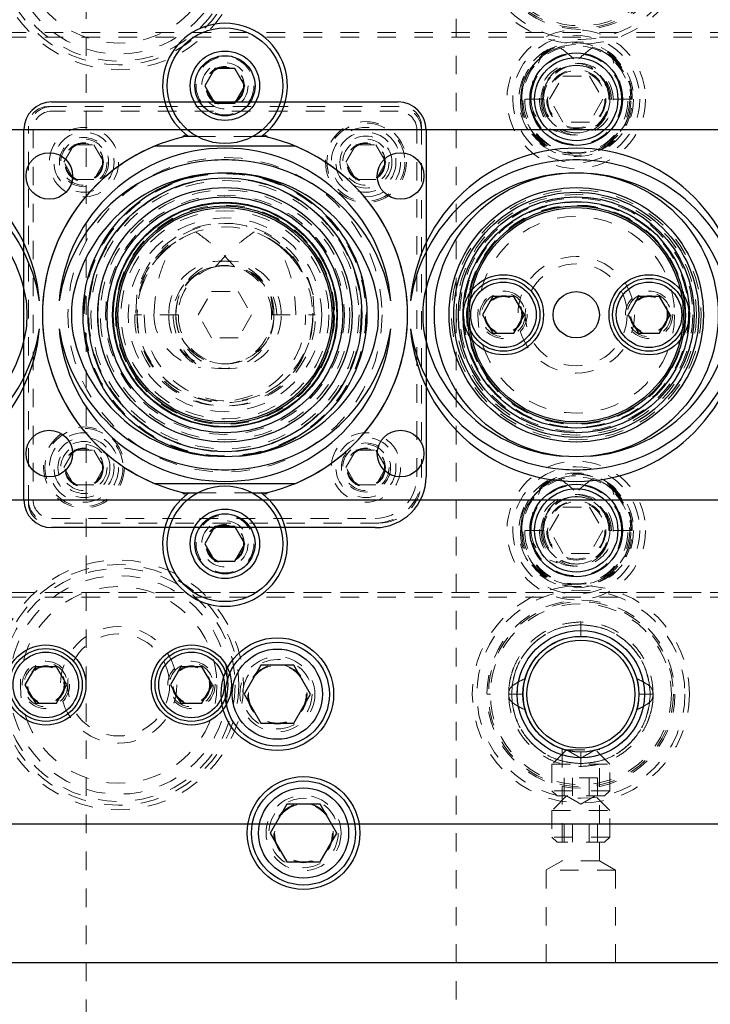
# Model space of a CAD drawing. Header units: inches. Extents: x 220 to 877, y 4 to 174.
# Tile 252 of 256: x 327.94 to 331.67, y 154.7 to 160.02. Entities that reach past the tile are written whole.
import ezdxf

# ---------------------------------------------------------------- set-up
doc = ezdxf.new("R2010")
doc.units = ezdxf.units.IN
doc.header["$LTSCALE"] = 0.5
doc.header["$MEASUREMENT"] = 0
doc.linetypes.add('HIDDEN', pattern=[0.225, 0.15, -0.075])
for name, color, linetype in [('APP-M-S', 30, 'Continuous'), ('DIE-M-S', 8, 'Continuous'), ('DIE-M-S2', 1, 'Continuous'), ('DIE-M-S3', 8, 'Continuous'), ('DSS-M-S', 53, 'Continuous'), ('DST-M-S', 53, 'Continuous'), ('MFT-M-S', 8, 'Continuous'), ('PAD-M-S', 135, 'Continuous'), ('PBU-M-S', 8, 'Continuous'), ('PUN-M-S', 8, 'Continuous'), ('ST1-M-S', 193, 'Continuous'), ('ST2-M-S', 193, 'Continuous'), ('SVD-M-S', 8, 'Continuous'), ('SVE-M-S', 8, 'Continuous'), ('SVF-M-S', 8, 'Continuous')]:
    doc.layers.add(name, color=color, linetype=linetype)

msp = doc.modelspace()

# ---------------------------------------------------------------- linework, layer by layer
at = {"layer": 'APP-M-S', "linetype": 'Continuous', "lineweight": 25}
for p, q in [((348.99763, 159.42488), (318.59763, 159.42488)), ((318.59763, 157.42488), (348.99763, 157.42488))]:
    msp.add_line(p, q, dxfattribs=at)
for centre, radius in [((328.09763, 159.17488), 0.126), ((329.99763, 159.17488), 0.126), ((329.04763, 158.42488), 0.76756), ((330.94763, 158.42488), 0.76756), ((329.04763, 158.42488), 0.68756), ((329.04763, 158.42488), 0.6875), ((330.94763, 158.42488), 0.68756), ((330.94763, 158.42488), 0.6875), ((329.04763, 158.42488), 0.63772), ((330.94763, 158.42488), 0.63772), ((329.04763, 158.42488), 0.58789), ((329.04763, 158.42488), 0.57892), ((330.94763, 158.42488), 0.58789), ((330.94763, 158.42488), 0.57892), ((328.09763, 157.67488), 0.126), ((329.99763, 157.67488), 0.126)]:
    msp.add_circle(centre, radius, dxfattribs=at)
at = {"layer": 'APP-M-S', "linetype": 'HIDDEN', "lineweight": 18}
for centre, radius in [((329.04763, 158.42488), 0.63772), ((329.04763, 158.42488), 0.60782), ((330.94763, 158.42488), 0.63772), ((330.94763, 158.42488), 0.60782), ((329.04763, 158.42488), 0.59288), ((330.94763, 158.42488), 0.59288)]:
    msp.add_circle(centre, radius, dxfattribs=at)
at = {"layer": 'APP-M-S', "linetype": 'Continuous', "lineweight": 25}
for centre, radius, start, end in [((327.14763, 158.42488), 0.90016, 4.77935, 175.22065), ((329.04763, 158.42488), 0.90016, 4.77935, 175.22065), ((330.94763, 158.42488), 0.90016, 4.77935, 175.22065), ((327.15529, 158.36094), 0.90016, 8.87911, 85.70959), ((329.03997, 158.36094), 0.90016, 94.29041, 171.12089), ((329.04763, 158.42488), 0.83706, 84.85946, 95.14054), ((329.05529, 158.36094), 0.90016, 8.87911, 85.70959), ((330.93997, 158.36094), 0.90016, 94.29041, 171.12089), ((330.94763, 158.42488), 0.83706, 84.85946, 95.14054), ((330.95529, 158.36094), 0.90016, 8.87911, 85.70959), ((327.15588, 158.3613), 0.83016, 9.60954, 85.38834), ((329.03938, 158.3613), 0.83016, 94.61166, 170.39046), ((329.05588, 158.3613), 0.83016, 9.60954, 85.38834), ((330.93938, 158.3613), 0.83016, 94.61166, 170.39046), ((330.95588, 158.3613), 0.83016, 9.60954, 85.38834), ((327.14763, 158.42488), 0.83016, 354.81659, 5.18341), ((329.04763, 158.42488), 0.83016, 174.81659, 185.18341), ((329.04763, 158.42488), 0.83016, 354.81659, 5.18341), ((330.94763, 158.42488), 0.83016, 174.81659, 185.18341), ((327.14763, 158.42488), 0.90016, 184.77935, 355.22065), ((327.15588, 158.48846), 0.83016, 274.61166, 350.39046), ((327.15529, 158.48882), 0.90016, 274.29041, 351.12089), ((329.03997, 158.48882), 0.90016, 188.87911, 265.70959), ((329.04763, 158.42488), 0.90016, 184.77935, 355.22065), ((329.03938, 158.48846), 0.83016, 189.60954, 265.38834), ((329.05588, 158.48846), 0.83016, 274.61166, 350.39046), ((329.05529, 158.48882), 0.90016, 274.29041, 351.12089), ((330.93997, 158.48882), 0.90016, 188.87911, 265.70959), ((330.94763, 158.42488), 0.90016, 184.77935, 355.22065), ((330.93938, 158.48846), 0.83016, 189.60954, 265.38834), ((330.95588, 158.48846), 0.83016, 274.61166, 350.39046), ((330.95529, 158.48882), 0.90016, 274.29041, 351.12089), ((329.04763, 158.42488), 0.83706, 264.85946, 275.14054), ((330.94763, 158.42488), 0.83706, 264.85946, 275.14054)]:
    msp.add_arc(centre, radius, start, end, dxfattribs=at)
at = {"layer": 'DIE-M-S', "linetype": 'Continuous', "lineweight": 25}
for p, q in [((328.8992, 159.38738), (328.83629, 159.38738)), ((329.25897, 159.38738), (329.19606, 159.38738)), ((328.83629, 157.46238), (328.8992, 157.46238)), ((329.19606, 157.46238), (329.25897, 157.46238)), ((318.17263, 155.67488), (334.97263, 155.67488))]:
    msp.add_line(p, q, dxfattribs=at)
at = {"layer": 'DIE-M-S', "linetype": 'HIDDEN', "lineweight": 18}
for p, q in [((329.19606, 159.38738), (328.8992, 159.38738)), ((328.8992, 157.46238), (329.19606, 157.46238))]:
    msp.add_line(p, q, dxfattribs=at)
for centre, radius in [((329.04763, 159.66238), 0.1005), ((329.04763, 157.18738), 0.1005), ((329.33096, 156.37488), 0.203)]:
    msp.add_circle(centre, radius, dxfattribs=at)
at = {"layer": 'DIE-M-S', "linetype": 'Continuous', "lineweight": 25}
for centre, radius in [((330.94763, 158.42488), 0.6625), ((330.94763, 158.42488), 0.6125), ((330.94763, 158.42488), 0.125), ((329.33096, 156.37488), 0.3045), ((330.97263, 156.37488), 0.3135)]:
    msp.add_circle(centre, radius, dxfattribs=at)
for centre, radius, start, end in [((329.04763, 159.66238), 0.3375, 305.43094, 234.56906), ((328.82763, 159.38238), 0.01, 30, 162.85405), ((329.26763, 159.38238), 0.01, 17.14595, 150), ((329.04763, 158.42488), 0.9875, 103.44202, 256.55798), ((329.04763, 158.42488), 0.9875, 283.44202, 76.55798), ((329.04763, 157.18738), 0.3375, 125.43094, 54.56906), ((328.82763, 157.46738), 0.01, 197.14595, 330), ((329.26763, 157.46738), 0.01, 210, 342.85405)]:
    msp.add_arc(centre, radius, start, end, dxfattribs=at)
at = {"layer": 'DIE-M-S2', "linetype": 'Continuous', "lineweight": 25}
for p, q in [((328.82684, 159.38738), (328.81807, 159.38533)), ((328.83629, 159.38738), (328.82684, 159.38738)), ((328.8992, 159.38738), (328.85197, 159.38738)), ((329.24329, 159.38738), (329.19606, 159.38738)), ((329.26842, 159.38738), (329.25897, 159.38738)), ((329.27719, 159.38533), (329.26842, 159.38738)), ((328.67014, 159.33738), (329.42512, 159.33738)), ((329.42512, 157.51238), (328.67014, 157.51238)), ((328.81807, 157.46443), (328.82684, 157.46238)), ((328.82684, 157.46238), (328.83629, 157.46238)), ((328.85197, 157.46238), (328.8992, 157.46238)), ((329.19606, 157.46238), (329.24329, 157.46238)), ((329.25897, 157.46238), (329.26842, 157.46238)), ((329.26842, 157.46238), (329.27719, 157.46443))]:
    msp.add_line(p, q, dxfattribs=at)
at = {"layer": 'DIE-M-S2', "linetype": 'HIDDEN', "lineweight": 18}
for p, q in [((329.19606, 159.38738), (328.8992, 159.38738)), ((328.8992, 157.46238), (329.19606, 157.46238))]:
    msp.add_line(p, q, dxfattribs=at)
at = {"layer": 'DIE-M-S2', "linetype": 'Continuous', "lineweight": 25}
for radius in [0.63775, 0.60775]:
    msp.add_circle((329.04763, 158.42488), radius, dxfattribs=at)
for start, end in [(112.47437, 247.52563), (292.47437, 67.52563)]:
    msp.add_arc((329.04763, 158.42488), 0.9875, start, end, dxfattribs=at)
at = {"layer": 'DIE-M-S3', "linetype": 'HIDDEN', "lineweight": 18}
for centre, radius in [((330.94763, 159.58988), 0.34375), ((330.94763, 159.58988), 0.31), ((330.94763, 159.58988), 0.245), ((330.94763, 159.58988), 0.16), ((330.94763, 159.58988), 0.155), ((329.04763, 158.42488), 0.725), ((329.04763, 158.42488), 0.675), ((330.94763, 157.25988), 0.34375), ((330.94763, 157.25988), 0.31), ((330.94763, 157.25988), 0.245), ((330.94763, 157.25988), 0.16), ((330.94763, 157.25988), 0.155), ((330.97263, 156.37488), 0.34375)]:
    msp.add_circle(centre, radius, dxfattribs=at)
at = {"layer": 'DIE-M-S3', "linetype": 'Continuous', "lineweight": 25}
for centre, radius in [((330.94763, 159.58988), 0.25), ((330.94763, 159.58988), 0.225), ((329.04763, 158.42488), 0.605), ((330.94763, 157.25988), 0.25), ((330.94763, 157.25988), 0.225)]:
    msp.add_circle(centre, radius, dxfattribs=at)
at = {"layer": 'DSS-M-S', "linetype": 'HIDDEN', "lineweight": 18}
for centre, radius in [((329.04763, 158.42488), 0.52345), ((329.33096, 156.37488), 0.15625)]:
    msp.add_circle(centre, radius, dxfattribs=at)
at = {"layer": 'DST-M-S', "linetype": 'HIDDEN', "lineweight": 18}
for centre, radius in [((328.47263, 160.42488), 0.65), ((328.47263, 160.42488), 0.62992), ((328.47263, 160.42488), 0.59055), ((328.47263, 160.42488), 0.5315), ((329.81013, 159.24988), 0.1875), ((330.94763, 158.42488), 0.65), ((330.94763, 158.42488), 0.62992), ((330.94763, 158.42488), 0.59055), ((330.94763, 158.42488), 0.5315), ((330.94763, 158.42488), 0.31496), ((330.94763, 158.42488), 0.27559), ((330.55393, 158.42488), 0.12795), ((331.34133, 158.42488), 0.12795), ((328.28513, 157.59988), 0.1875), ((328.47263, 156.42488), 0.65), ((328.47263, 156.42488), 0.62992), ((328.47263, 156.42488), 0.59055), ((328.47263, 156.42488), 0.5315), ((328.47263, 156.42488), 0.31496), ((328.47263, 156.42488), 0.27559), ((328.07893, 156.42488), 0.12795), ((328.86633, 156.42488), 0.12795), ((329.47263, 155.62488), 0.203)]:
    msp.add_circle(centre, radius, dxfattribs=at)
at = {"layer": 'DST-M-S', "linetype": 'Continuous', "lineweight": 25}
for centre, radius in [((330.55393, 158.42488), 0.21654), ((331.34133, 158.42488), 0.21654), ((330.97263, 156.37488), 0.34375), ((328.07893, 156.42488), 0.21654), ((328.86633, 156.42488), 0.21654), ((329.47263, 155.62488), 0.3045)]:
    msp.add_circle(centre, radius, dxfattribs=at)
at = {"layer": 'MFT-M-S', "linetype": 'HIDDEN', "lineweight": 18}
for p, q in [((328.29763, 166.92488), (328.29763, 149.92488)), ((330.29763, 149.92488), (330.29763, 166.92488))]:
    msp.add_line(p, q, dxfattribs=at)
at = {"layer": 'PAD-M-S', "linetype": 'HIDDEN', "lineweight": 18}
for p, q in [((328.09013, 159.54988), (330.00513, 159.54988)), ((329.98513, 159.52488), (328.11013, 159.52488)), ((327.98513, 157.40488), (327.98513, 159.44488)), ((330.11013, 159.44488), (330.11013, 157.52988)), ((328.01013, 159.42488), (328.01013, 157.42488)), ((330.08513, 157.54988), (330.08513, 159.42488)), ((328.11013, 157.32488), (329.86013, 157.32488)), ((329.88013, 157.29988), (328.09013, 157.29988))]:
    msp.add_line(p, q, dxfattribs=at)
for centre, radius in [((330.97263, 160.47488), 0.5875), ((330.97263, 160.47488), 0.5), ((329.81013, 159.24988), 0.21875), ((329.81013, 159.24988), 0.211), ((328.28513, 159.24988), 0.13281), ((328.28513, 159.24988), 0.1005), ((329.81013, 159.24988), 0.1405), ((329.04763, 158.42488), 0.85), ((329.04763, 158.42488), 0.766), ((328.28513, 157.59988), 0.21875), ((328.28513, 157.59988), 0.211), ((328.28513, 157.59988), 0.1405), ((329.81013, 157.59988), 0.13281), ((329.81013, 157.59988), 0.1005), ((330.97263, 156.37488), 0.5875), ((330.97263, 156.37488), 0.5), ((329.47263, 155.62488), 0.15625)]:
    msp.add_circle(centre, radius, dxfattribs=at)
for centre, radius, start, end in [((328.11013, 159.42488), 0.125, 90, 180), ((328.09013, 159.44488), 0.105, 90, 180), ((328.11013, 159.42488), 0.1, 90, 180), ((329.98513, 159.42488), 0.125, 0, 90), ((329.98513, 159.42488), 0.1, 0, 90), ((330.00513, 159.44488), 0.105, 0, 90), ((329.86013, 157.54988), 0.225, 270, 0), ((329.86013, 157.54988), 0.25, 270, 0), ((329.88013, 157.52988), 0.23, 270, 0), ((328.11013, 157.42488), 0.125, 180, 270), ((328.11013, 157.42488), 0.1, 180, 270), ((328.09013, 157.40488), 0.105, 180, 270)]:
    msp.add_arc(centre, radius, start, end, dxfattribs=at)
at = {"layer": 'PBU-M-S', "linetype": 'HIDDEN', "lineweight": 18}
msp.add_line((316.97263, 154.92488), (334.97263, 154.92488), dxfattribs=at)
for centre, radius in [((328.47263, 160.42488), 0.675), ((329.81013, 159.24988), 0.1005), ((330.94763, 158.42488), 0.675), ((328.28513, 157.59988), 0.1005), ((328.47263, 156.42488), 0.675)]:
    msp.add_circle(centre, radius, dxfattribs=at)
at = {"layer": 'PUN-M-S', "linetype": 'HIDDEN', "lineweight": 18}
for radius in [0.85, 0.7625, 0.7375, 0.64593, 0.58801, 0.57898]:
    msp.add_circle((329.04763, 158.42488), radius, dxfattribs=at)
at = {"layer": 'ST1-M-S', "linetype": 'HIDDEN', "lineweight": 18}
for p, q in [((334.97263, 159.94988), (318.17263, 159.94988)), ((334.97263, 159.92488), (318.17263, 159.92488)), ((334.97263, 156.92488), (318.17263, 156.92488)), ((334.97263, 156.89988), (318.17263, 156.89988)), ((330.87213, 156.07869), (330.87213, 155.47511)), ((331.07313, 155.47511), (331.07313, 156.07861)), ((330.87213, 155.47511), (330.78513, 155.42488)), ((331.07313, 155.47511), (330.87213, 155.47511)), ((331.16013, 155.42488), (331.07313, 155.47511)), ((331.16013, 155.42488), (330.78513, 155.42488)), ((330.78513, 155.42488), (330.78513, 154.92488)), ((331.16013, 154.92488), (331.16013, 155.42488))]:
    msp.add_line(p, q, dxfattribs=at)
at = {"layer": 'ST1-M-S', "linetype": 'Continuous', "lineweight": 25}
for p, q in [((328.11013, 159.57488), (329.98513, 159.57488)), ((327.96013, 157.42488), (327.96013, 159.42488)), ((330.13513, 159.42488), (330.13513, 157.54988)), ((329.86013, 157.27488), (328.11013, 157.27488)), ((318.17263, 154.92488), (334.97263, 154.92488))]:
    msp.add_line(p, q, dxfattribs=at)
for centre, radius, start, end in [((328.11013, 159.42488), 0.15, 90, 180), ((329.98513, 159.42488), 0.15, 0, 90), ((329.86013, 157.54988), 0.275, 270, 0), ((328.11013, 157.42488), 0.15, 180, 270)]:
    msp.add_arc(centre, radius, start, end, dxfattribs=at)
at = {"layer": 'ST2-M-S', "linetype": 'HIDDEN', "lineweight": 18}
for p, q in [((334.97263, 159.92488), (326.72263, 159.92488)), ((326.72263, 156.92488), (334.97263, 156.92488))]:
    msp.add_line(p, q, dxfattribs=at)
for centre in [(330.94763, 159.58988), (330.94763, 157.25988)]:
    msp.add_circle(centre, 0.28906, dxfattribs=at)
at = {"layer": 'ST2-M-S', "linetype": 'Continuous', "lineweight": 25}
msp.add_circle((329.04763, 158.42488), 0.74, dxfattribs=at)
at = {"layer": 'SVD-M-S', "linetype": 'HIDDEN', "lineweight": 18}
for p, q in [((331.14674, 159.80797), (331.12984, 159.82227)), ((330.80329, 159.58988), (330.87546, 159.71488)), ((330.87546, 159.71488), (331.0198, 159.71488)), ((331.0198, 159.71488), (331.09197, 159.58988)), ((331.10079, 159.68859), (331.1065, 159.66634)), ((330.77236, 159.58988), (330.64538, 159.58988)), ((330.87546, 159.46488), (330.80329, 159.58988)), ((331.09197, 159.58988), (331.0198, 159.46488)), ((331.13745, 159.58988), (331.1229, 159.58988)), ((331.24988, 159.58988), (331.13745, 159.58988)), ((331.0198, 159.46488), (330.87546, 159.46488)), ((329.34646, 158.7941), (329.31263, 158.81909)), ((329.33463, 158.80338), (329.37794, 158.76446)), ((329.40326, 158.73976), (329.34646, 158.7941)), ((328.90329, 158.42488), (328.97546, 158.54988)), ((328.97546, 158.54988), (329.1198, 158.54988)), ((329.1198, 158.54988), (329.19197, 158.42488)), ((328.5712, 158.53334), (328.56502, 158.42488)), ((329.53024, 158.42488), (329.52406, 158.53334)), ((328.79566, 158.42488), (328.5596, 158.42488)), ((328.97546, 158.29988), (328.90329, 158.42488)), ((329.19197, 158.42488), (329.1198, 158.29988)), ((329.2996, 158.42488), (329.52263, 158.42488)), ((329.52263, 158.42488), (329.52256, 158.433)), ((329.53566, 158.42488), (329.52263, 158.42488)), ((329.1198, 158.29988), (328.97546, 158.29988)), ((331.14674, 157.47797), (331.12984, 157.49227)), ((330.80329, 157.25988), (330.87546, 157.38488)), ((330.87546, 157.38488), (331.0198, 157.38488)), ((331.0198, 157.38488), (331.09197, 157.25988)), ((331.10079, 157.35859), (331.1065, 157.33634)), ((330.77236, 157.25988), (330.64538, 157.25988)), ((330.87546, 157.13488), (330.80329, 157.25988)), ((331.09197, 157.25988), (331.0198, 157.13488)), ((331.13745, 157.25988), (331.1229, 157.25988)), ((331.24988, 157.25988), (331.13745, 157.25988)), ((331.0198, 157.13488), (330.87546, 157.13488))]:
    msp.add_line(p, q, dxfattribs=at)
at = {"layer": 'SVD-M-S', "linetype": 'Continuous', "lineweight": 25}
for p, q in [((328.9935, 159.75613), (328.93938, 159.66238)), ((329.10176, 159.75613), (328.9935, 159.75613)), ((329.15588, 159.66238), (329.10176, 159.75613)), ((328.93938, 159.66238), (328.9935, 159.56863)), ((329.10176, 159.56863), (329.15588, 159.66238)), ((328.9935, 159.56863), (329.10176, 159.56863)), ((328.9935, 157.28113), (328.93938, 157.18738)), ((329.10176, 157.28113), (328.9935, 157.28113)), ((329.15588, 157.18738), (329.10176, 157.28113)), ((328.93938, 157.18738), (328.9935, 157.09363)), ((329.10176, 157.09363), (329.15588, 157.18738)), ((328.9935, 157.09363), (329.10176, 157.09363)), ((329.2409, 156.53088), (329.15083, 156.37488)), ((329.42103, 156.53088), (329.2409, 156.53088)), ((329.5111, 156.37488), (329.42103, 156.53088)), ((329.15083, 156.37488), (329.2409, 156.21888)), ((329.42103, 156.21888), (329.5111, 156.37488)), ((329.2409, 156.21888), (329.42103, 156.21888))]:
    msp.add_line(p, q, dxfattribs=at)
for centre, radius in [((329.04763, 159.66238), 0.3125), ((329.04763, 159.66238), 0.1875), ((329.04763, 159.66238), 0.1625), ((329.04763, 157.18738), 0.3125), ((329.04763, 157.18738), 0.1875), ((329.04763, 157.18738), 0.1625), ((329.33096, 156.37488), 0.28125), ((329.33096, 156.37488), 0.24375)]:
    msp.add_circle(centre, radius, dxfattribs=at)
at = {"layer": 'SVD-M-S', "linetype": 'HIDDEN', "lineweight": 18}
for centre, radius in [((330.94763, 159.58988), 0.375), ((329.04763, 159.66238), 0.15625), ((329.04763, 159.66238), 0.125), ((329.04763, 159.66238), 0.10497), ((329.04763, 159.66238), 0.1047), ((329.04763, 159.66238), 0.10418), ((330.94763, 159.58988), 0.18221), ((329.04763, 158.42488), 0.5625), ((329.04763, 158.42488), 0.265), ((330.94763, 157.25988), 0.375), ((330.94763, 157.25988), 0.18221), ((329.04763, 157.18738), 0.15625), ((329.04763, 157.18738), 0.125), ((329.04763, 157.18738), 0.10497), ((329.04763, 157.18738), 0.1047), ((329.04763, 157.18738), 0.10418), ((329.33096, 156.37488), 0.1875), ((329.33096, 156.37488), 0.16072), ((329.33096, 156.37488), 0.16045), ((329.33096, 156.37488), 0.15993)]:
    msp.add_circle(centre, radius, dxfattribs=at)
for centre, radius, start, end in [((330.94327, 159.59644), 0.29796, 32.96782, 181.2606), ((330.9511, 159.59485), 0.29882, 359.04661, 180.95339), ((330.94488, 159.59188), 0.29257, 107.48638, 180.39147), ((330.94763, 159.58988), 0.29531, 51.90071, 0), ((330.95446, 159.59799), 0.28553, 46.15103, 72.92672), ((330.93924, 159.59311), 0.19063, 359.02997, 180.97003), ((330.95602, 159.59311), 0.19063, 359.02997, 180.97003), ((330.94553, 159.59225), 0.18013, 82.17111, 180.75512), ((330.95257, 159.59355), 0.17926, 98.7849, 156.04284), ((330.94973, 159.59225), 0.18013, 359.24488, 97.82889), ((330.94269, 159.59355), 0.17926, 23.95716, 81.2151), ((330.94416, 159.58491), 0.29882, 179.04661, 0.95339), ((330.9511, 159.58491), 0.29882, 179.04661, 0.95339), ((330.93924, 159.58511), 0.28696, 179.04661, 0.95339), ((330.95602, 159.58511), 0.28696, 179.04661, 0.95339), ((330.93924, 159.58665), 0.19063, 179.02997, 0.97003), ((330.95457, 159.58909), 0.20593, 179.77925, 237.8416), ((330.95602, 159.58665), 0.19063, 179.02997, 0.97003), ((330.94416, 159.58685), 0.17877, 179.02997, 0.97003), ((330.9511, 159.58685), 0.17877, 179.02997, 0.97003), ((329.04009, 158.44279), 0.47755, 26.39965, 169.07072), ((329.05299, 158.43839), 0.48055, 11.39562, 181.61091), ((329.04147, 158.42924), 0.46886, 108.87727, 180.53304), ((329.04763, 158.42488), 0.475, 56.08967, 0), ((329.06352, 158.44349), 0.45225, 48.92707, 71.70514), ((329.02825, 158.43161), 0.28446, 358.6441, 181.3559), ((329.06701, 158.43161), 0.28446, 358.6441, 181.3559), ((329.04326, 158.43021), 0.26069, 77.47985, 181.17228), ((329.06076, 158.42775), 0.26511, 104.25371, 180.61984), ((329.052, 158.43021), 0.26069, 358.82772, 102.52015), ((329.0345, 158.42775), 0.26511, 359.38016, 75.74629), ((329.04111, 158.41329), 0.48166, 178.62082, 1.37918), ((329.05415, 158.41329), 0.48166, 178.62082, 1.37918), ((329.02825, 158.41391), 0.45575, 178.62082, 1.37918), ((329.06701, 158.41391), 0.45575, 178.62082, 1.37918), ((329.02825, 158.41815), 0.28446, 178.6441, 1.3559), ((329.06345, 158.42274), 0.31958, 179.61661, 242.34623), ((329.04111, 158.41857), 0.25856, 178.60069, 1.39931), ((329.06701, 158.41815), 0.28446, 178.6441, 1.3559), ((329.05415, 158.41857), 0.25856, 178.60069, 1.39931), ((330.94327, 157.26644), 0.29796, 32.96782, 181.2606), ((330.9511, 157.26485), 0.29882, 359.04661, 180.95339), ((330.94488, 157.26188), 0.29257, 107.48638, 180.39147), ((330.94763, 157.25988), 0.29531, 51.90071, 0), ((330.95446, 157.26799), 0.28553, 46.15103, 72.92672), ((330.93924, 157.26311), 0.19063, 359.02997, 180.97003), ((330.95602, 157.26311), 0.19063, 359.02997, 180.97003), ((330.94553, 157.26225), 0.18013, 82.17111, 180.75512), ((330.95257, 157.26355), 0.17926, 98.7849, 156.04284), ((330.94973, 157.26225), 0.18013, 359.24488, 97.82889), ((330.94269, 157.26355), 0.17926, 23.95716, 81.2151), ((330.94416, 157.25491), 0.29882, 179.04661, 0.95339), ((330.9511, 157.25491), 0.29882, 179.04661, 0.95339), ((330.93924, 157.25511), 0.28696, 179.04661, 0.95339), ((330.95602, 157.25511), 0.28696, 179.04661, 0.95339), ((330.93924, 157.25665), 0.19063, 179.02997, 0.97003), ((330.95457, 157.25909), 0.20593, 179.77925, 237.8416), ((330.94416, 157.25685), 0.17877, 179.02997, 0.97003), ((330.95602, 157.25665), 0.19063, 179.02997, 0.97003), ((330.9511, 157.25685), 0.17877, 179.02997, 0.97003)]:
    msp.add_arc(centre, radius, start, end, dxfattribs=at)
for centre, major_axis, ratio, start_param, end_param in [((330.94494, 159.58988), (-0.298, 0), 0.9770185, 5.3589201, 6.2831853), ((330.95032, 159.58988), (0.298, 0), 0.9770185, 0, 0.9242652), ((330.94383, 159.58988), (-0.18602, 0), 0.9770185, 4.8127458, 6.2831853), ((330.95143, 159.58988), (0.18602, 0), 0.9770185, 0, 1.4704395), ((330.95032, 159.58988), (-0.17952, 0), 0.9770185, 5.8321061, 6.2831853), ((330.94494, 159.58988), (0.17952, 0), 0.9770185, 0, 0.4510792), ((330.89702, 159.58988), (-0.19435, 0), 0.9353071, 0, 1.2996527), ((330.9899, 159.58988), (0.23209, 0), 0.9661431, 3.1415927, 4.0379113), ((329.0403, 158.42488), (-0.48233, 0), 0.966834, 5.275983, 6.0484615), ((329.05496, 158.42488), (0.48233, 0), 0.966834, 0.2347238, 1.0072023), ((329.0402, 158.42488), (-0.27243, 0), 0.966834, 4.8772739, 6.2831853), ((329.05506, 158.42488), (0.27243, 0), 0.966834, 0, 1.4059114), ((328.9759, 158.42488), (-0.31206, 0), 0.9318009, 0, 1.3747819), ((329.15315, 158.42488), (0.38537, 0), 0.9410518, 3.1415927, 4.0466314), ((330.94494, 157.25988), (-0.298, 0), 0.9770185, 5.3589201, 6.2831853), ((330.95032, 157.25988), (0.298, 0), 0.9770185, 0, 0.9242652), ((330.94383, 157.25988), (-0.18602, 0), 0.9770185, 4.8127458, 6.2831853), ((330.95143, 157.25988), (0.18602, 0), 0.9770185, 0, 1.4704395), ((330.95032, 157.25988), (-0.17952, 0), 0.9770185, 5.8321061, 6.2831853), ((330.94494, 157.25988), (0.17952, 0), 0.9770185, 0, 0.4510792), ((330.89702, 157.25988), (-0.19435, 0), 0.9353071, 0, 1.2996527), ((330.9899, 157.25988), (0.23209, 0), 0.9661431, 3.1415927, 4.0379113)]:
    msp.add_ellipse(centre, major_axis=major_axis, ratio=ratio, start_param=start_param, end_param=end_param, dxfattribs=at)
for points, knots in [([(330.85697, 159.87093), (330.88031, 159.85328), (330.92063, 159.82278), (330.95542, 159.78614), (330.97007, 159.77071)], [0, 0, 0, 0, 0.5788633, 1, 1, 1, 1]), ([(331.03829, 159.87093), (331.01495, 159.85328), (330.97463, 159.82278), (330.93984, 159.78614), (330.92519, 159.77071)], [0, 0, 0, 0, 0.5788633, 1, 1, 1, 1]), ([(330.70267, 159.58988), (330.70441, 159.62207), (330.70861, 159.6996), (330.73802, 159.77172), (330.75522, 159.8139)], [0, 0, 0, 0, 0.4151488, 1, 1, 1, 1]), ([(331.14004, 159.8139), (331.16298, 159.78988), (331.20882, 159.74187), (331.23894, 159.65952), (331.24189, 159.60808), (331.24294, 159.58988)], [0, 0, 0, 0, 0.3929723, 0.7852535, 1, 1, 1, 1]), ([(331.19259, 159.58988), (331.19085, 159.62207), (331.18665, 159.6996), (331.15724, 159.77172), (331.14004, 159.8139)], [0, 0, 0, 0, 0.4151488, 1, 1, 1, 1]), ([(328.88977, 158.87288), (328.92451, 158.84752), (329.00075, 158.79184), (329.06487, 158.72247), (329.09977, 158.6847)], [0, 0, 0, 0, 0.4555585, 1, 1, 1, 1]), ([(329.20549, 158.87288), (329.17075, 158.84752), (329.09451, 158.79184), (329.03039, 158.72247), (328.99549, 158.6847)], [0, 0, 0, 0, 0.45555852, 1, 1, 1, 1]), ([(328.66384, 158.42488), (328.66665, 158.4733), (328.67186, 158.5628), (328.70784, 158.69014), (328.74292, 158.76537), (328.76063, 158.80338)], [0, 0, 0, 0, 0.3683479, 0.680906, 1, 1, 1, 1]), ([(329.43142, 158.42488), (329.42861, 158.4733), (329.4234, 158.5628), (329.38742, 158.69014), (329.35234, 158.76537), (329.33463, 158.80338)], [0, 0, 0, 0, 0.3683479, 0.680906, 1, 1, 1, 1]), ([(329.40255, 158.73899), (329.417, 158.72195), (329.44852, 158.68476), (329.48422, 158.61677), (329.5155, 158.52933), (329.52001, 158.46328), (329.52263, 158.42488)], [0, 0, 0, 0, 0.1963373, 0.4284174, 0.667666, 1, 1, 1, 1]), ([(329.29779, 158.51233), (329.29794, 158.51141), (329.30268, 158.48254), (329.30387, 158.45324), (329.30502, 158.42488)], [0, 0, 0, 0, 0.0318365, 1, 1, 1, 1]), ([(330.85697, 157.54093), (330.88031, 157.52328), (330.92063, 157.49278), (330.95542, 157.45614), (330.97007, 157.44071)], [0, 0, 0, 0, 0.5788633, 1, 1, 1, 1]), ([(331.03829, 157.54093), (331.01495, 157.52328), (330.97463, 157.49278), (330.93984, 157.45614), (330.92519, 157.44071)], [0, 0, 0, 0, 0.5788633, 1, 1, 1, 1]), ([(330.70267, 157.25988), (330.70441, 157.29207), (330.70861, 157.3696), (330.73802, 157.44172), (330.75522, 157.4839)], [0, 0, 0, 0, 0.4151488, 1, 1, 1, 1]), ([(331.14004, 157.4839), (331.16298, 157.45988), (331.20882, 157.41187), (331.23894, 157.32952), (331.24189, 157.27808), (331.24294, 157.25988)], [0, 0, 0, 0, 0.3929723, 0.7852535, 1, 1, 1, 1]), ([(331.19259, 157.25988), (331.19085, 157.29207), (331.18665, 157.3696), (331.15724, 157.44172), (331.14004, 157.4839)], [0, 0, 0, 0, 0.4151488, 1, 1, 1, 1])]:
    msp.add_open_spline(points, degree=3, knots=knots, dxfattribs=at)
at = {"layer": 'SVE-M-S', "linetype": 'HIDDEN', "lineweight": 18}
for p, q in [((330.89463, 156.07488), (330.81638, 155.99663)), ((330.89463, 156.07488), (331.05063, 156.07488)), ((330.89463, 156.07488), (330.97263, 156.02985)), ((330.97263, 156.02985), (331.05063, 156.07488)), ((331.12888, 155.99663), (331.05063, 156.07488)), ((330.81638, 155.99663), (331.12888, 155.99663)), ((330.81638, 155.99663), (330.81638, 155.85263)), ((331.12888, 155.85263), (331.12888, 155.99663)), ((331.06281, 155.92331), (330.88245, 155.92331)), ((330.88245, 155.92331), (330.88245, 155.82488)), ((330.92754, 155.92331), (330.92754, 155.82488)), ((331.01772, 155.92331), (331.01772, 155.82488)), ((331.06281, 155.92331), (331.06281, 155.82488)), ((331.12888, 155.85263), (330.81638, 155.85263)), ((330.81638, 155.85263), (330.84413, 155.82488)), ((331.10113, 155.82488), (331.12888, 155.85263)), ((330.89463, 155.82488), (330.81638, 155.74663)), ((331.10113, 155.82488), (330.84413, 155.82488)), ((330.89463, 155.82488), (330.97263, 155.77985)), ((330.97263, 155.77985), (331.05063, 155.82488)), ((331.12888, 155.74663), (331.05063, 155.82488)), ((330.81638, 155.74663), (331.12888, 155.74663)), ((330.81638, 155.74663), (330.81638, 155.60263)), ((331.12888, 155.60263), (331.12888, 155.74663)), ((331.06281, 155.67331), (330.88245, 155.67331)), ((330.88245, 155.67331), (330.88245, 155.57488)), ((330.92754, 155.67331), (330.92754, 155.57488)), ((331.01772, 155.67331), (331.01772, 155.57488)), ((331.06281, 155.67331), (331.06281, 155.57488)), ((331.12888, 155.60263), (330.81638, 155.60263)), ((330.81638, 155.60263), (330.84413, 155.57488)), ((331.10113, 155.57488), (330.84413, 155.57488)), ((331.10113, 155.57488), (331.12888, 155.60263))]:
    msp.add_line(p, q, dxfattribs=at)
at = {"layer": 'SVE-M-S', "linetype": 'Continuous', "lineweight": 25}
for radius in [0.3125, 0.29167]:
    msp.add_circle((330.97263, 156.37488), radius, dxfattribs=at)
at = {"layer": 'SVE-M-S', "linetype": 'HIDDEN', "lineweight": 18}
msp.add_circle((330.97263, 156.37488), 0.29167, dxfattribs=at)
at = {"layer": 'SVF-M-S', "linetype": 'HIDDEN', "lineweight": 18}
for p, q in [((328.17688, 159.24988), (328.231, 159.34363)), ((328.231, 159.34363), (328.33926, 159.34363)), ((328.33926, 159.34363), (328.39338, 159.24988)), ((329.70188, 159.24988), (329.756, 159.34363)), ((329.756, 159.34363), (329.86426, 159.34363)), ((329.86426, 159.34363), (329.91838, 159.24988)), ((328.231, 159.15613), (328.17688, 159.24988)), ((328.39338, 159.24988), (328.33926, 159.15613)), ((329.756, 159.15613), (329.70188, 159.24988)), ((329.91838, 159.24988), (329.86426, 159.15613)), ((328.33926, 159.15613), (328.231, 159.15613)), ((329.86426, 159.15613), (329.756, 159.15613)), ((328.17688, 157.59988), (328.231, 157.69363)), ((328.231, 157.69363), (328.33926, 157.69363)), ((328.33926, 157.69363), (328.39338, 157.59988)), ((329.70188, 157.59988), (329.756, 157.69363)), ((329.756, 157.69363), (329.86426, 157.69363)), ((329.86426, 157.69363), (329.91838, 157.59988)), ((328.231, 157.50613), (328.17688, 157.59988)), ((328.39338, 157.59988), (328.33926, 157.50613)), ((329.756, 157.50613), (329.70188, 157.59988)), ((329.91838, 157.59988), (329.86426, 157.50613)), ((328.33926, 157.50613), (328.231, 157.50613)), ((329.86426, 157.50613), (329.756, 157.50613)), ((330.97263, 156.76553), (330.97263, 156.68753)), ((330.72228, 156.56216), (330.72228, 156.56216)), ((330.48343, 156.37488), (330.46443, 156.37488)), ((330.66009, 156.37487), (330.59767, 156.37487)), ((331.28517, 156.37489), (331.34759, 156.37489)), ((331.48083, 156.37488), (331.48083, 156.37488)), ((331.53513, 156.37488), (331.53513, 156.37488)), ((330.97263, 155.98423), (330.97263, 156.06223))]:
    msp.add_line(p, q, dxfattribs=at)
at = {"layer": 'SVF-M-S', "linetype": 'Continuous', "lineweight": 25}
for p, q in [((330.4971, 158.52331), (330.44028, 158.42488)), ((330.61075, 158.52331), (330.4971, 158.52331)), ((330.66758, 158.42488), (330.61075, 158.52331)), ((331.2845, 158.52331), (331.22768, 158.42488)), ((331.39816, 158.52331), (331.2845, 158.52331)), ((331.45498, 158.42488), (331.39816, 158.52331)), ((330.44028, 158.42488), (330.4971, 158.32645)), ((330.61075, 158.32645), (330.66758, 158.42488)), ((331.22768, 158.42488), (331.2845, 158.32645)), ((331.39816, 158.32645), (331.45498, 158.42488)), ((330.4971, 158.32645), (330.61075, 158.32645)), ((331.2845, 158.32645), (331.39816, 158.32645)), ((328.0221, 156.52331), (327.96528, 156.42488)), ((328.13575, 156.52331), (328.0221, 156.52331)), ((328.19258, 156.42488), (328.13575, 156.52331)), ((328.8095, 156.52331), (328.75268, 156.42488)), ((328.92316, 156.52331), (328.8095, 156.52331)), ((328.97998, 156.42488), (328.92316, 156.52331)), ((327.96528, 156.42488), (328.0221, 156.32645)), ((328.13575, 156.32645), (328.19258, 156.42488)), ((328.75268, 156.42488), (328.8095, 156.32645)), ((328.92316, 156.32645), (328.97998, 156.42488)), ((328.0221, 156.32645), (328.13575, 156.32645)), ((328.8095, 156.32645), (328.92316, 156.32645)), ((329.38256, 155.78088), (329.2925, 155.62488)), ((329.5627, 155.78088), (329.38256, 155.78088)), ((329.65276, 155.62488), (329.5627, 155.78088)), ((329.2925, 155.62488), (329.38256, 155.46888)), ((329.5627, 155.46888), (329.65276, 155.62488)), ((329.38256, 155.46888), (329.5627, 155.46888))]:
    msp.add_line(p, q, dxfattribs=at)
at = {"layer": 'SVF-M-S', "linetype": 'HIDDEN', "lineweight": 18}
for centre, radius in [((330.97263, 160.47488), 0.5625), ((330.97263, 160.47488), 0.5082), ((330.97263, 160.47488), 0.4892), ((328.28513, 159.24988), 0.1875), ((328.28513, 159.24988), 0.1625), ((329.81013, 159.24988), 0.1625), ((328.28513, 159.24988), 0.125), ((328.28513, 159.24988), 0.10497), ((328.28513, 159.24988), 0.1047), ((328.28513, 159.24988), 0.10418), ((329.81013, 159.24988), 0.125), ((329.81013, 159.24988), 0.10497), ((329.81013, 159.24988), 0.1047), ((329.81013, 159.24988), 0.10418), ((330.55393, 158.42488), 0.11811), ((331.34133, 158.42488), 0.11811), ((330.55393, 158.42488), 0.10289), ((330.55393, 158.42488), 0.10262), ((330.55393, 158.42488), 0.1021), ((330.55393, 158.42488), 0.09843), ((331.34133, 158.42488), 0.10289), ((331.34133, 158.42488), 0.10262), ((331.34133, 158.42488), 0.1021), ((331.34133, 158.42488), 0.09843), ((328.28513, 157.59988), 0.1625), ((329.81013, 157.59988), 0.1875), ((329.81013, 157.59988), 0.1625), ((328.28513, 157.59988), 0.125), ((328.28513, 157.59988), 0.10497), ((328.28513, 157.59988), 0.1047), ((328.28513, 157.59988), 0.10418), ((329.81013, 157.59988), 0.125), ((329.81013, 157.59988), 0.10497), ((329.81013, 157.59988), 0.1047), ((329.81013, 157.59988), 0.10418), ((330.97263, 156.37488), 0.5625), ((330.97263, 156.37488), 0.5082), ((330.97263, 156.37488), 0.4892), ((328.07893, 156.42488), 0.11811), ((328.07893, 156.42488), 0.10289), ((328.07893, 156.42488), 0.10262), ((328.07893, 156.42488), 0.1021), ((328.07893, 156.42488), 0.09843), ((328.86633, 156.42488), 0.11811), ((328.86633, 156.42488), 0.10289), ((328.86633, 156.42488), 0.10262), ((328.86633, 156.42488), 0.1021), ((328.86633, 156.42488), 0.09843), ((329.47263, 155.62488), 0.1875), ((329.47263, 155.62488), 0.16072), ((329.47263, 155.62488), 0.16045), ((329.47263, 155.62488), 0.15993)]:
    msp.add_circle(centre, radius, dxfattribs=at)
at = {"layer": 'SVF-M-S', "linetype": 'Continuous', "lineweight": 25}
for centre, radius in [((330.55393, 158.42488), 0.19685), ((330.55393, 158.42488), 0.17717), ((331.34133, 158.42488), 0.19685), ((331.34133, 158.42488), 0.17717), ((330.97263, 156.37488), 0.31265), ((328.07893, 156.42488), 0.19685), ((328.07893, 156.42488), 0.17717), ((328.86633, 156.42488), 0.19685), ((328.86633, 156.42488), 0.17717), ((329.47263, 155.62488), 0.28125), ((329.47263, 155.62488), 0.24375)]:
    msp.add_circle(centre, radius, dxfattribs=at)
at = {"layer": 'SVF-M-S', "linetype": 'HIDDEN', "lineweight": 18}
for points, knots in [([(330.97263, 156.76553), (330.93902, 156.76296), (330.87486, 156.75806), (330.78899, 156.72308), (330.72056, 156.6767), (330.66935, 156.62396), (330.63314, 156.57103), (330.60945, 156.52161), (330.59466, 156.47673), (330.58579, 156.43199), (330.58134, 156.39823), (330.58254, 156.37826), (330.58274, 156.375)], [0, 0, 0, 0, 0.1642843, 0.3135734, 0.4477904, 0.5670794, 0.671348, 0.760539, 0.8346981, 0.9020185, 0.9840237, 1, 1, 1, 1]), ([(330.59767, 156.37489), (330.60076, 156.41151), (330.60694, 156.48479), (330.65629, 156.5854), (330.73424, 156.67254), (330.84306, 156.73692), (330.92944, 156.74562), (330.97263, 156.74997)], [0, 0, 0, 0, 0.1866588, 0.3734284, 0.5601675, 0.7800825, 1, 1, 1, 1]), ([(330.97263, 156.74997), (330.93599, 156.74677), (330.86273, 156.74038), (330.76189, 156.69148), (330.67523, 156.61301), (330.61055, 156.50449), (330.60196, 156.41808), (330.59767, 156.37487)], [0, 0, 0, 0, 0.1867859, 0.3735113, 0.5602438, 0.7800974, 1, 1, 1, 1]), ([(330.60015, 156.41853), (330.60679, 156.45188), (330.62007, 156.51859), (330.67296, 156.60752), (330.75007, 156.68341), (330.85267, 156.73879), (330.93264, 156.74624), (330.97263, 156.74997)], [0, 0, 0, 0, 0.1866411, 0.3734192, 0.5601372, 0.7800682, 1, 1, 1, 1]), ([(330.97263, 156.74997), (330.93871, 156.74723), (330.87089, 156.74173), (330.77632, 156.69973), (330.69231, 156.63162), (330.6251, 156.53641), (330.60853, 156.45782), (330.60024, 156.41853)], [0, 0, 0, 0, 0.1867762, 0.3735154, 0.5602057, 0.7801315, 1, 1, 1, 1]), ([(331.3625, 156.37515), (331.36211, 156.39174), (331.36117, 156.43156), (331.3461, 156.49654), (331.31471, 156.56972), (331.26215, 156.64247), (331.18668, 156.70693), (331.08754, 156.75525), (331.01201, 156.76201), (330.97263, 156.76553)], [0, 0, 0, 0, 0.0812569, 0.1949579, 0.3243989, 0.4696984, 0.6307018, 0.8074564, 1, 1, 1, 1]), ([(330.97263, 156.74997), (331.00655, 156.74723), (331.07437, 156.74173), (331.16894, 156.69973), (331.25295, 156.63162), (331.32016, 156.53641), (331.33673, 156.45782), (331.34502, 156.41853)], [0, 0, 0, 0, 0.1867762, 0.3735154, 0.5602057, 0.7801315, 1, 1, 1, 1]), ([(330.97263, 156.74997), (331.00927, 156.74677), (331.08253, 156.74038), (331.18337, 156.69148), (331.27003, 156.61301), (331.33471, 156.50449), (331.3433, 156.41808), (331.34759, 156.37487)], [0, 0, 0, 0, 0.1867859, 0.3735113, 0.5602438, 0.7800974, 1, 1, 1, 1]), ([(331.34759, 156.37489), (331.3445, 156.41151), (331.33832, 156.48479), (331.28897, 156.5854), (331.21102, 156.67254), (331.1022, 156.73692), (331.01582, 156.74562), (330.97263, 156.74997)], [0, 0, 0, 0, 0.1866588, 0.3734284, 0.5601675, 0.7800825, 1, 1, 1, 1]), ([(331.34511, 156.41853), (331.33847, 156.45188), (331.32519, 156.51859), (331.2723, 156.60752), (331.19519, 156.68341), (331.09259, 156.73879), (331.01262, 156.74624), (330.97263, 156.74997)], [0, 0, 0, 0, 0.1866411, 0.3734192, 0.5601372, 0.7800682, 1, 1, 1, 1]), ([(330.59757, 156.4825), (330.59673, 156.48005), (330.59147, 156.46458), (330.58599, 156.43188), (330.58127, 156.39824), (330.58253, 156.37826), (330.58274, 156.375)], [0, 0, 0, 0, 0.0713569, 0.449441, 0.910068, 1, 1, 1, 1]), ([(330.58198, 156.37488), (330.58273, 156.38423), (330.58405, 156.40089), (330.5952, 156.41316), (330.60009, 156.41854)], [0, 0, 0, 0, 0.5612126, 1, 1, 1, 1]), ([(330.60009, 156.41854), (330.61276, 156.4273), (330.63539, 156.44294), (330.66049, 156.45415), (330.67153, 156.45909)], [0, 0, 0, 0, 0.559993, 1, 1, 1, 1]), ([(331.34517, 156.41854), (331.3325, 156.4273), (331.30987, 156.44294), (331.28477, 156.45415), (331.27373, 156.45909)], [0, 0, 0, 0, 0.559993, 1, 1, 1, 1]), ([(331.36328, 156.37488), (331.36253, 156.38423), (331.36121, 156.40089), (331.35006, 156.41316), (331.34517, 156.41854)], [0, 0, 0, 0, 0.5612126, 1, 1, 1, 1]), ([(330.58198, 156.37488), (330.58273, 156.36553), (330.58405, 156.34887), (330.5952, 156.3366), (330.60009, 156.33122)], [0, 0, 0, 0, 0.5612126, 1, 1, 1, 1]), ([(330.59767, 156.37489), (330.5952, 156.37489), (330.59024, 156.37489), (330.58394, 156.37489), (330.5828, 156.37489), (330.58212, 156.37489)], [0, 0, 0, 0, 0.2808789, 0.5625042, 1, 1, 1, 1]), ([(330.58276, 156.37461), (330.58315, 156.35802), (330.58409, 156.3182), (330.59915, 156.25322), (330.63055, 156.18004), (330.68311, 156.10729), (330.75858, 156.04283), (330.85772, 155.99451), (330.93325, 155.98775), (330.97263, 155.98423)], [0, 0, 0, 0, 0.0812569, 0.1949579, 0.3243989, 0.4696984, 0.6307018, 0.8074564, 1, 1, 1, 1]), ([(330.97263, 155.99979), (330.93599, 156.00299), (330.86273, 156.00938), (330.76189, 156.05828), (330.67523, 156.13675), (330.61055, 156.24527), (330.60196, 156.33168), (330.59767, 156.37489)], [0, 0, 0, 0, 0.1867859, 0.3735113, 0.5602438, 0.7800974, 1, 1, 1, 1]), ([(330.59767, 156.37487), (330.60076, 156.33825), (330.60694, 156.26497), (330.65629, 156.16436), (330.73424, 156.07722), (330.84306, 156.01284), (330.92944, 156.00414), (330.97263, 155.99979)], [0, 0, 0, 0, 0.1866588, 0.3734284, 0.5601675, 0.7800825, 1, 1, 1, 1]), ([(330.97263, 155.99979), (331.00927, 156.00299), (331.08253, 156.00938), (331.18337, 156.05828), (331.27003, 156.13675), (331.33471, 156.24527), (331.3433, 156.33168), (331.34759, 156.37489)], [0, 0, 0, 0, 0.1867859, 0.3735113, 0.5602438, 0.7800974, 1, 1, 1, 1]), ([(331.34759, 156.37487), (331.3445, 156.33825), (331.33832, 156.26497), (331.28897, 156.16436), (331.21102, 156.07722), (331.1022, 156.01284), (331.01582, 156.00414), (330.97263, 155.99979)], [0, 0, 0, 0, 0.1866588, 0.3734284, 0.5601675, 0.7800825, 1, 1, 1, 1]), ([(330.97263, 155.98423), (331.00624, 155.9868), (331.0704, 155.9917), (331.15627, 156.02668), (331.2247, 156.07305), (331.27591, 156.1258), (331.31212, 156.17873), (331.33581, 156.22815), (331.3506, 156.27303), (331.35947, 156.31777), (331.36392, 156.35153), (331.36272, 156.3715), (331.36252, 156.37476)], [0, 0, 0, 0, 0.1642843, 0.3135734, 0.4477904, 0.5670794, 0.671348, 0.760539, 0.8346981, 0.9020185, 0.9840237, 1, 1, 1, 1]), ([(331.36328, 156.37488), (331.36253, 156.36553), (331.36121, 156.34887), (331.35006, 156.3366), (331.34517, 156.33122)], [0, 0, 0, 0, 0.5612126, 1, 1, 1, 1]), ([(331.34759, 156.37487), (331.35006, 156.37487), (331.35502, 156.37487), (331.36132, 156.37487), (331.36246, 156.37487), (331.36314, 156.37487)], [0, 0, 0, 0, 0.2808789, 0.5625042, 1, 1, 1, 1]), ([(331.34769, 156.26726), (331.34853, 156.26971), (331.35379, 156.28518), (331.35927, 156.31788), (331.36399, 156.35152), (331.36273, 156.3715), (331.36252, 156.37476)], [0, 0, 0, 0, 0.0713569, 0.449441, 0.910068, 1, 1, 1, 1]), ([(330.60009, 156.33122), (330.61276, 156.32246), (330.63539, 156.30682), (330.66049, 156.29561), (330.67153, 156.29067)], [0, 0, 0, 0, 0.559993, 1, 1, 1, 1]), ([(330.60015, 156.33123), (330.60679, 156.29788), (330.62007, 156.23117), (330.67296, 156.14224), (330.75007, 156.06635), (330.85267, 156.01097), (330.93264, 156.00352), (330.97263, 155.99979)], [0, 0, 0, 0, 0.1866411, 0.3734192, 0.5601372, 0.7800682, 1, 1, 1, 1]), ([(330.97263, 155.99979), (330.93871, 156.00253), (330.87089, 156.00802), (330.77632, 156.05003), (330.69231, 156.11814), (330.6251, 156.21335), (330.60853, 156.29194), (330.60024, 156.33123)], [0, 0, 0, 0, 0.1867762, 0.3735154, 0.5602057, 0.7801315, 1, 1, 1, 1]), ([(331.34511, 156.33123), (331.33847, 156.29788), (331.32519, 156.23117), (331.2723, 156.14224), (331.19519, 156.06635), (331.09259, 156.01097), (331.01262, 156.00352), (330.97263, 155.99979)], [0, 0, 0, 0, 0.1866411, 0.3734192, 0.5601372, 0.7800682, 1, 1, 1, 1]), ([(330.97263, 155.99979), (331.00655, 156.00253), (331.07437, 156.00802), (331.16894, 156.05003), (331.25295, 156.11814), (331.32016, 156.21335), (331.33673, 156.29194), (331.34502, 156.33123)], [0, 0, 0, 0, 0.1867762, 0.3735154, 0.5602057, 0.7801315, 1, 1, 1, 1]), ([(331.34517, 156.33122), (331.3325, 156.32246), (331.30987, 156.30682), (331.28477, 156.29561), (331.27373, 156.29067)], [0, 0, 0, 0, 0.559993, 1, 1, 1, 1])]:
    msp.add_open_spline(points, degree=3, knots=knots, dxfattribs=at)

doc.saveas('drawing.dxf')
